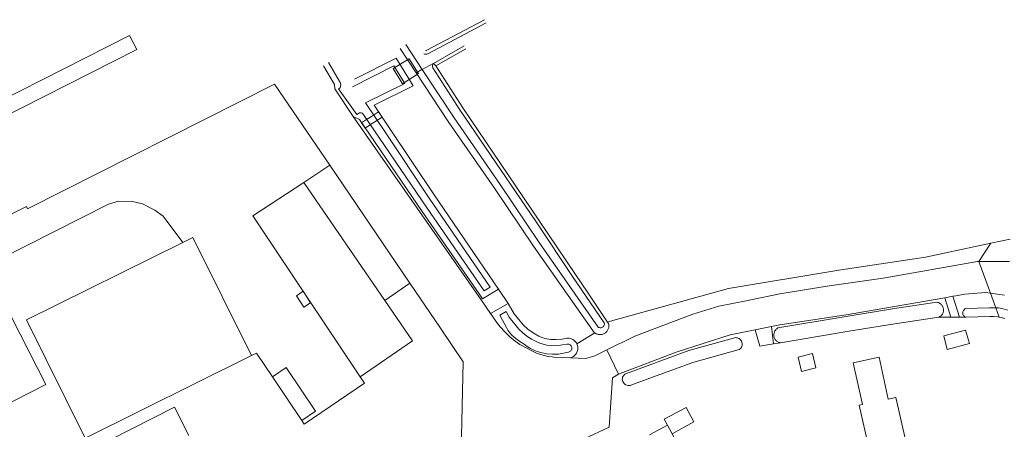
# Model space of a CAD drawing. Extents: x 140829 to 145054, y 448512 to 451778.
# Tile 82 of 152: x 143207 to 143394, y 450252 to 450330. Entities that reach past the tile are written whole.
import ezdxf

# ---------------------------------------------------------------- set-up
doc = ezdxf.new("R2010")
doc.units = 0
doc.header["$MEASUREMENT"] = 0
for name, color, linetype in [('geometrie2dBegroeidTerreindeel', 7, 'Continuous'), ('geometrie2dGebouwinstallatie', 7, 'Continuous'), ('geometrie2dGrondvlak', 7, 'Continuous'), ('geometrie2dOnbegroeidTerreindeel', 7, 'Continuous'), ('geometrie2dOndersteunendWaterdeel', 7, 'Continuous'), ('geometrie2dOndersteunendWegdeel', 7, 'Continuous'), ('geometrie2dOverbruggingsdeel', 7, 'Continuous'), ('geometrie2dOverigeConstructie', 7, 'Continuous'), ('geometrie2dWaterdeel', 7, 'Continuous'), ('geometrie2dWegdeel', 7, 'Continuous')]:
    doc.layers.add(name, color=color, linetype=linetype)

msp = doc.modelspace()

# ---------------------------------------------------------------- linework, layer by layer
at = {"layer": 'geometrie2dBegroeidTerreindeel', "linetype": 'Continuous', "lineweight": 0}
for p, q in [((143295.44, 450329.71), (143284.34, 450323.86)), ((143279.42, 450324.28), (143282.48, 450319.64)), ((143284.34, 450323.86), (143284.28, 450323.83)), ((143286.2, 450320.95), (143291.88, 450324.2)), ((143278.64, 450322.43), (143270.76, 450318.43)), ((143281.89, 450317.17), (143278.64, 450322.43)), ((143291.28, 450313.02), (143286.2, 450320.95)), ((143282.48, 450319.64), (143288.55, 450310.43)), ((143274.51, 450313.52), (143281.89, 450317.17)), ((143277.56, 450308.96), (143274.51, 450313.52)), ((143297.12, 450304.47), (143291.28, 450313.02)), ((143288.55, 450310.43), (143297.28, 450297.8)), ((143285.88, 450296.54), (143277.56, 450308.96)), ((143305.73, 450291.79), (143297.12, 450304.47)), ((143297.28, 450297.8), (143304.71, 450286.82)), ((143298.06, 450278.72), (143285.88, 450296.54)), ((143312.66, 450281.45), (143305.73, 450291.79)), ((143395.07, 450288.16), (143391.39, 450287.38)), ((143304.71, 450286.82), (143316.2, 450270.51)), ((143391.39, 450287.38), (143379.01, 450284.76)), ((143379.01, 450284.76), (143362.58, 450282.29)), ((143314.95, 450278.11), (143312.66, 450281.45)), ((143362.58, 450282.29), (143341.66, 450278.83)), ((143299.92, 450275.98), (143298.06, 450278.72)), ((143341.66, 450278.83), (143319.32, 450272.61)), ((143318.74, 450272.45), (143314.95, 450278.11)), ((143301.01, 450274.03), (143299.92, 450275.98)), ((143302.72, 450271.93), (143301.01, 450274.03)), ((143303.62, 450271.12), (143302.72, 450271.93)), ((143319.32, 450272.61), (143318.74, 450272.45)), ((143304.64, 450270.4), (143303.62, 450271.12)), ((143305.71, 450269.79), (143304.64, 450270.4)), ((143306.45, 450269.49), (143305.71, 450269.79)), ((143307.24, 450269.27), (143306.45, 450269.49)), ((143310.85, 450269.38), (143310.06, 450269.26)), ((143311.09, 450269.41), (143310.85, 450269.38)), ((143311.27, 450269.43), (143311.09, 450269.41)), ((143311.46, 450269.41), (143311.27, 450269.43)), ((143311.64, 450269.38), (143311.46, 450269.41)), ((143311.82, 450269.32), (143311.64, 450269.38)), ((143316.32, 450270.42), (143312.92, 450268.35)), ((143316.2, 450270.51), (143316.32, 450270.42)), ((143308, 450269.15), (143307.24, 450269.27)), ((143309.01, 450269.14), (143308, 450269.15)), ((143310.06, 450269.26), (143309.01, 450269.14)), ((143312, 450269.25), (143311.82, 450269.32)), ((143312.17, 450269.16), (143312, 450269.25)), ((143312.33, 450269.06), (143312.17, 450269.16)), ((143312.47, 450268.94), (143312.33, 450269.06)), ((143312.61, 450268.81), (143312.47, 450268.94)), ((143312.73, 450268.67), (143312.61, 450268.81)), ((143312.83, 450268.51), (143312.73, 450268.67)), ((143312.92, 450268.35), (143312.83, 450268.51))]:
    msp.add_line(p, q, dxfattribs=at)
at = {"layer": 'geometrie2dGebouwinstallatie', "linetype": 'Continuous', "lineweight": 0}
for p, q in [((143259.75, 450277.44), (143261.03, 450278.29)), ((143261.18, 450275.29), (143259.75, 450277.44)), ((143259.75, 450277.44), (143259.75, 450277.44)), ((143261.03, 450278.29), (143262.46, 450276.14)), ((143262.46, 450276.14), (143261.18, 450275.29)), ((143329.48, 450254.06), (143333.64, 450256.32)), ((143333.64, 450256.32), (143335.11, 450253.59)), ((143330.09, 450252.94), (143329.48, 450254.06)), ((143329.48, 450254.06), (143329.48, 450254.06)), ((143330.96, 450251.34), (143330.09, 450252.94)), ((143335.11, 450253.59), (143330.96, 450251.34))]:
    msp.add_line(p, q, dxfattribs=at)
at = {"layer": 'geometrie2dGrondvlak', "linetype": 'Continuous', "lineweight": 0}
for p, q in [((143251.5, 450292.58), (143261.17, 450298.86)), ((143261.17, 450298.86), (143276.49, 450276.54)), ((143271.82, 450262.12), (143251.5, 450292.58)), ((143238.21, 450287.55), (143240.14, 450288.5)), ((143240.14, 450288.5), (143251.26, 450266.14)), ((143208.61, 450272.87), (143238.21, 450287.55)), ((143204.18, 450276.47), (143212.27, 450260.66)), ((143276.49, 450276.54), (143281.74, 450268.89)), ((143219.73, 450250.5), (143208.61, 450272.87)), ((143382.49, 450269.89), (143386.61, 450270.92)), ((143383.14, 450267.28), (143382.49, 450269.89)), ((143386.61, 450270.92), (143387.32, 450268.41)), ((143281.74, 450268.89), (143271.82, 450262.12)), ((143387.32, 450268.41), (143383.14, 450267.28)), ((143251.26, 450266.14), (143219.73, 450250.5)), ((143251.26, 450266.14), (143251.26, 450266.14)), ((143354.84, 450265.85), (143357.56, 450266.52)), ((143355.51, 450263.13), (143354.84, 450265.85)), ((143354.84, 450265.85), (143354.84, 450265.85)), ((143357.56, 450266.52), (143358.23, 450263.8)), ((143365.32, 450264.78), (143370.19, 450265.85)), ((143370.19, 450265.85), (143371.94, 450257.88)), ((143370.19, 450265.85), (143370.19, 450265.85)), ((143383.14, 450267.28), (143383.14, 450267.28)), ((143255.24, 450262.12), (143257.85, 450263.87)), ((143257.85, 450263.87), (143263.4, 450255.58)), ((143358.23, 450263.8), (143355.51, 450263.13)), ((143367.08, 450256.85), (143365.32, 450264.78)), ((143260.79, 450253.83), (143255.24, 450262.12)), ((143271.82, 450262.12), (143271.82, 450262.12)), ((143212.27, 450260.66), (143176.06, 450242.23)), ((143371.94, 450257.88), (143373.4, 450258.19)), ((143373.4, 450258.19), (143375.23, 450250.17)), ((143366.45, 450256.71), (143367.08, 450256.85)), ((143368.29, 450248.67), (143366.45, 450256.71)), ((143263.4, 450255.58), (143260.79, 450253.83)), ((143260.79, 450253.83), (143260.79, 450253.83)), ((143326.67, 450251.09), (143330.09, 450252.94)), ((143330.09, 450252.94), (143336.06, 450241.93)), ((143330.09, 450252.94), (143330.09, 450252.94))]:
    msp.add_line(p, q, dxfattribs=at)
at = {"layer": 'geometrie2dOnbegroeidTerreindeel', "linetype": 'Continuous', "lineweight": 0}
for p, q in [((143255.63, 450317.51), (143208.81, 450293.9)), ((143261.17, 450298.86), (143266.12, 450302.18)), ((143266.12, 450302.18), (143281.29, 450279.82)), ((143276.49, 450276.54), (143261.17, 450298.86)), ((143208.59, 450294.34), (143162.78, 450271.34)), ((143203.46, 450284.35), (143224.15, 450294.76)), ((143208.81, 450293.9), (143208.59, 450294.34)), ((143224.15, 450294.76), (143226.04, 450295.34)), ((143226.04, 450295.34), (143228.67, 450295.27)), ((143228.67, 450295.27), (143230.56, 450294.86)), ((143230.56, 450294.86), (143232.94, 450293.64)), ((143232.94, 450293.64), (143234.51, 450292.49)), ((143234.51, 450292.49), (143235.25, 450291.51)), ((143235.25, 450291.51), (143238.21, 450287.55)), ((143238.21, 450287.55), (143208.61, 450272.87)), ((143281.29, 450279.82), (143276.49, 450276.54)), ((143276.49, 450276.54), (143281.29, 450279.82)), ((143281.29, 450279.82), (143287.07, 450271.31)), ((143212.27, 450260.66), (143204.18, 450276.47)), ((143276.49, 450276.54), (143276.49, 450276.54)), ((143281.74, 450268.89), (143276.49, 450276.54)), ((143373.22, 450272.16), (143381.55, 450273.41)), ((143381.55, 450273.41), (143383.8, 450273.39)), ((143383.8, 450273.39), (143385.43, 450273.39)), ((143385.43, 450273.39), (143386.67, 450273.38)), ((143386.67, 450273.38), (143391.17, 450273.51)), ((143391.17, 450273.51), (143391.92, 450273.53)), ((143391.92, 450273.53), (143392.64, 450273.49)), ((143392.64, 450273.49), (143392.98, 450273.42)), ((143392.98, 450273.42), (143393.35, 450273.36)), ((143393.35, 450273.36), (143394.03, 450273.17)), ((143208.61, 450272.87), (143219.73, 450250.5)), ((143287.07, 450271.31), (143291.4, 450264.93)), ((143364.46, 450270.73), (143373.22, 450272.16)), ((143331.72, 450266.8), (143342.01, 450270.02)), ((143343.04, 450269.52), (143334.16, 450267.07)), ((143342.01, 450270.02), (143346.74, 450270.97)), ((143343.2, 450269.51), (143343.04, 450269.52)), ((143343.36, 450269.48), (143343.2, 450269.51)), ((143343.51, 450269.42), (143343.36, 450269.48)), ((143343.66, 450269.34), (143343.51, 450269.42)), ((143343.83, 450269.22), (143343.66, 450269.34)), ((143346.74, 450270.97), (143347.59, 450267.9)), ((143351.49, 450268.54), (143364.46, 450270.73)), ((143386.61, 450270.92), (143382.49, 450269.89)), ((143382.49, 450269.89), (143383.14, 450267.28)), ((143387.32, 450268.41), (143386.61, 450270.92)), ((143386.61, 450270.92), (143386.61, 450270.92)), ((143271.82, 450262.12), (143281.74, 450268.89)), ((143343.98, 450269.06), (143343.83, 450269.22)), ((143343.85, 450267.39), (143344, 450267.54)), ((143344.1, 450268.88), (143343.98, 450269.06)), ((143344, 450267.54), (143344.12, 450267.73)), ((143344.17, 450268.73), (143344.1, 450268.88)), ((143344.12, 450267.73), (143344.18, 450267.87)), ((143344.21, 450268.57), (143344.17, 450268.73)), ((143344.18, 450267.87), (143344.23, 450268.03)), ((143344.24, 450268.41), (143344.21, 450268.57)), ((143344.23, 450268.03), (143344.25, 450268.25)), ((143344.25, 450268.25), (143344.24, 450268.41)), ((143347.59, 450267.9), (143350.22, 450268.33)), ((143350.22, 450268.33), (143351.49, 450268.54)), ((143383.14, 450267.28), (143387.32, 450268.41)), ((143219.73, 450250.5), (143251.26, 450266.14)), ((143251.26, 450266.14), (143252.19, 450266.6)), ((143252.19, 450266.6), (143255.24, 450262.12)), ((143320.83, 450262.58), (143331.72, 450266.8)), ((143334.16, 450267.07), (143325.94, 450264.06)), ((143334.9, 450264.79), (143343.68, 450267.25)), ((143343.68, 450267.25), (143343.85, 450267.39)), ((143357.56, 450266.52), (143354.84, 450265.85)), ((143354.84, 450265.85), (143355.51, 450263.13)), ((143358.23, 450263.8), (143357.56, 450266.52)), ((143370.19, 450265.85), (143365.32, 450264.78)), ((143371.94, 450257.88), (143370.19, 450265.85)), ((143291.4, 450264.93), (143290.95, 450246.18)), ((143325.94, 450264.06), (143322.3, 450262.76)), ((143326.75, 450261.82), (143334.9, 450264.79)), ((143355.51, 450263.13), (143358.23, 450263.8)), ((143358.23, 450263.8), (143358.23, 450263.8)), ((143365.32, 450264.78), (143367.08, 450256.85)), ((143255.24, 450262.12), (143260.79, 450253.83)), ((143272.64, 450260.9), (143271.82, 450262.12)), ((143319.06, 450252.57), (143319.69, 450261.94)), ((143319.69, 450261.94), (143320.83, 450262.58)), ((143321.6, 450262.01), (143321.55, 450261.81)), ((143321.68, 450262.21), (143321.6, 450262.01)), ((143321.8, 450262.38), (143321.68, 450262.21)), ((143321.9, 450262.5), (143321.8, 450262.38)), ((143322.02, 450262.6), (143321.9, 450262.5)), ((143322.15, 450262.69), (143322.02, 450262.6)), ((143322.3, 450262.76), (143322.15, 450262.69)), ((143322.3, 450262.76), (143322.3, 450262.76)), ((143176.06, 450242.23), (143212.27, 450260.66)), ((143261.24, 450253.16), (143272.64, 450260.9)), ((143321.55, 450261.81), (143321.53, 450261.6)), ((143321.53, 450261.6), (143321.57, 450261.39)), ((143321.57, 450261.39), (143321.63, 450261.19)), ((143321.63, 450261.19), (143321.73, 450261.01)), ((143321.73, 450261.01), (143321.82, 450260.87)), ((143321.82, 450260.87), (143321.93, 450260.77)), ((143321.93, 450260.77), (143322.05, 450260.67)), ((143322.05, 450260.67), (143322.19, 450260.59)), ((143322.19, 450260.59), (143322.38, 450260.51)), ((143322.38, 450260.51), (143322.58, 450260.47)), ((143322.58, 450260.47), (143322.79, 450260.46)), ((143322.79, 450260.46), (143323, 450260.49)), ((143323, 450260.49), (143323.15, 450260.53)), ((143323.15, 450260.53), (143326.75, 450261.82)), ((143373.4, 450258.19), (143371.94, 450257.88)), ((143375.23, 450250.17), (143373.4, 450258.19)), ((143373.4, 450258.19), (143373.4, 450258.19)), ((143367.08, 450256.85), (143366.45, 450256.71)), ((143366.45, 450256.71), (143368.29, 450248.67)), ((143260.79, 450253.83), (143261.24, 450253.16)), ((143296.9, 450242.32), (143319.06, 450252.57)), ((143330.09, 450252.94), (143326.67, 450251.09)), ((143336.06, 450241.93), (143330.09, 450252.94))]:
    msp.add_line(p, q, dxfattribs=at)
at = {"layer": 'geometrie2dOndersteunendWaterdeel', "linetype": 'Continuous', "lineweight": 0}
for p, q in [((143284.34, 450323.86), (143295.44, 450329.71)), ((143295.74, 450329.12), (143284.68, 450323.28)), ((143282.48, 450319.64), (143279.42, 450324.28)), ((143280.52, 450325.01), (143283.6, 450320.31)), ((143284.28, 450323.83), (143284.34, 450323.86)), ((143285.73, 450321.45), (143291.56, 450324.78)), ((143291.88, 450324.2), (143286.2, 450320.95)), ((143265.84, 450321.6), (143268.08, 450317.82)), ((143270.76, 450318.43), (143278.64, 450322.43)), ((143278.64, 450322.43), (143281.89, 450317.17)), ((143284.04, 450323.19), (143283.89, 450323.26)), ((143284.19, 450323.17), (143284.04, 450323.19)), ((143284.34, 450323.17), (143284.19, 450323.17)), ((143284.49, 450323.2), (143284.34, 450323.17)), ((143284.68, 450323.28), (143284.49, 450323.2)), ((143267.01, 450317.43), (143264.89, 450321)), ((143278.23, 450320.96), (143270.38, 450316.98)), ((143280.29, 450317.64), (143278.23, 450320.96)), ((143282.48, 450319.64), (143283.56, 450320.29)), ((143283.56, 450320.29), (143282.48, 450319.64)), ((143283.56, 450320.29), (143283.6, 450320.31)), ((143283.6, 450320.31), (143283.56, 450320.29)), ((143283.6, 450320.31), (143289.64, 450311.16)), ((143285.53, 450320.95), (143285.54, 450321.11)), ((143285.56, 450320.8), (143285.53, 450320.95)), ((143285.54, 450321.11), (143285.6, 450321.28)), ((143285.62, 450320.63), (143285.56, 450320.8)), ((143285.6, 450321.28), (143285.7, 450321.43)), ((143290.72, 450312.66), (143285.62, 450320.63)), ((143285.7, 450321.43), (143285.73, 450321.45)), ((143285.73, 450321.45), (143286.2, 450320.95)), ((143286.2, 450320.95), (143285.73, 450321.45)), ((143286.2, 450320.95), (143291.28, 450313.02)), ((143288.55, 450310.43), (143282.48, 450319.64)), ((143267.03, 450316.65), (143267.01, 450317.43)), ((143270.49, 450311.38), (143267.03, 450316.65)), ((143268.03, 450316.84), (143267.76, 450316.6)), ((143267.76, 450316.6), (143271.19, 450311.79)), ((143268.08, 450316.96), (143268.03, 450316.84)), ((143268.08, 450317.82), (143268.11, 450317.7)), ((143268.11, 450317.08), (143268.08, 450316.96)), ((143268.11, 450317.7), (143268.13, 450317.58)), ((143268.13, 450317.2), (143268.11, 450317.08)), ((143268.13, 450317.58), (143268.15, 450317.39)), ((143268.15, 450317.39), (143268.13, 450317.2)), ((143272.87, 450313.96), (143280.29, 450317.64)), ((143281.89, 450317.17), (143274.51, 450313.52)), ((143276.62, 450308.34), (143272.87, 450313.96)), ((143274.51, 450313.52), (143277.56, 450308.96)), ((143296.57, 450304.1), (143290.72, 450312.66)), ((143291.28, 450313.02), (143297.12, 450304.47)), ((143271.7, 450310.8), (143270.49, 450311.38)), ((143271.19, 450311.79), (143271.71, 450312.09)), ((143283.61, 450293.39), (143271.7, 450310.8)), ((143271.71, 450312.09), (143271.86, 450312.11)), ((143271.86, 450312.11), (143272.03, 450312.09)), ((143272.03, 450312.09), (143272.2, 450312.01)), ((143272.2, 450312.01), (143272.32, 450311.91)), ((143272.32, 450311.91), (143272.39, 450311.81)), ((143272.39, 450311.81), (143284.54, 450294.03)), ((143297.28, 450297.8), (143288.55, 450310.43)), ((143289.64, 450311.16), (143298.37, 450298.54)), ((143277.56, 450308.96), (143285.88, 450296.54)), ((143284.95, 450295.92), (143276.62, 450308.34)), ((143305.19, 450291.42), (143296.57, 450304.1)), ((143297.12, 450304.47), (143305.73, 450291.79)), ((143304.71, 450286.82), (143297.28, 450297.8)), ((143298.37, 450298.54), (143305.79, 450287.55)), ((143296.48, 450279.05), (143284.95, 450295.92)), ((143285.88, 450296.54), (143298.06, 450278.72)), ((143284.54, 450294.03), (143295.35, 450278.39)), ((143294.39, 450277.79), (143283.61, 450293.39)), ((143305.73, 450291.79), (143312.66, 450281.45)), ((143312.11, 450281.08), (143305.19, 450291.42)), ((143316.2, 450270.51), (143304.71, 450286.82)), ((143305.79, 450287.55), (143316.94, 450271.52)), ((143318.12, 450272.3), (143312.11, 450281.08)), ((143312.66, 450281.45), (143314.95, 450278.11)), ((143298.06, 450278.72), (143295.03, 450276.84)), ((143295.35, 450278.39), (143296.48, 450279.05)), ((143295.03, 450276.84), (143294.39, 450277.79)), ((143314.95, 450278.11), (143318.74, 450272.45)), ((143296.57, 450274.08), (143299.92, 450275.98)), ((143299.92, 450275.98), (143301.01, 450274.03)), ((143297.89, 450272.18), (143296.57, 450274.08)), ((143299.49, 450274.44), (143298.33, 450273.78)), ((143298.33, 450273.78), (143299.56, 450271.42)), ((143300.07, 450273.39), (143299.49, 450274.44)), ((143301.9, 450271.15), (143300.07, 450273.39)), ((143301.01, 450274.03), (143302.72, 450271.93)), ((143298.4, 450271.56), (143297.89, 450272.18)), ((143299.27, 450270.59), (143298.4, 450271.56)), ((143299.56, 450271.42), (143299.86, 450270.92)), ((143302.72, 450271.93), (143303.62, 450271.12)), ((143316.94, 450271.52), (143317.05, 450271.46)), ((143317.05, 450271.46), (143317.18, 450271.41)), ((143317.18, 450271.41), (143317.32, 450271.4)), ((143317.32, 450271.4), (143317.51, 450271.4)), ((143317.51, 450271.4), (143317.65, 450271.44)), ((143317.65, 450271.44), (143317.82, 450271.53)), ((143317.82, 450271.53), (143317.92, 450271.63)), ((143317.92, 450271.63), (143318.04, 450271.78)), ((143318.04, 450271.78), (143318.1, 450271.91)), ((143318.1, 450271.91), (143318.13, 450272.11)), ((143318.13, 450272.11), (143318.12, 450272.3)), ((143318.74, 450272.45), (143318.92, 450272.19)), ((143318.92, 450271.32), (143318.87, 450271.18)), ((143318.92, 450272.19), (143318.95, 450272.05)), ((143318.95, 450271.46), (143318.92, 450271.32)), ((143318.95, 450272.05), (143318.97, 450271.9)), ((143318.97, 450271.61), (143318.95, 450271.46)), ((143318.97, 450271.9), (143318.98, 450271.75)), ((143318.98, 450271.75), (143318.97, 450271.61)), ((143300.21, 450269.69), (143299.27, 450270.59)), ((143299.86, 450270.92), (143300.21, 450270.45)), ((143300.21, 450270.45), (143300.59, 450270)), ((143301.21, 450268.85), (143300.21, 450269.69)), ((143300.59, 450270), (143301.34, 450269.38)), ((143301.34, 450269.38), (143302.12, 450268.8)), ((143302.65, 450270.45), (143301.9, 450271.15)), ((143303.46, 450269.82), (143302.65, 450270.45)), ((143304.33, 450269.26), (143303.46, 450269.82)), ((143303.62, 450271.12), (143304.64, 450270.4)), ((143304.64, 450270.4), (143305.71, 450269.79)), ((143305.71, 450269.79), (143306.45, 450269.49)), ((143306.45, 450269.49), (143307.24, 450269.27)), ((143310.06, 450269.26), (143310.85, 450269.38)), ((143310.85, 450269.38), (143311.09, 450269.41)), ((143311.09, 450269.41), (143311.27, 450269.43)), ((143311.27, 450269.43), (143311.46, 450269.41)), ((143311.27, 450269.43), (143311.27, 450269.43)), ((143311.46, 450269.41), (143311.64, 450269.38)), ((143311.64, 450269.38), (143311.82, 450269.32)), ((143316.32, 450270.42), (143316.2, 450270.51)), ((143316.44, 450270.34), (143316.32, 450270.42)), ((143316.32, 450270.42), (143316.32, 450270.42)), ((143316.57, 450270.27), (143316.44, 450270.34)), ((143316.7, 450270.21), (143316.57, 450270.27)), ((143316.84, 450270.16), (143316.7, 450270.21)), ((143316.98, 450270.12), (143316.84, 450270.16)), ((143317.13, 450270.1), (143316.98, 450270.12)), ((143317.27, 450270.09), (143317.13, 450270.1)), ((143317.42, 450270.09), (143317.27, 450270.09)), ((143317.57, 450270.11), (143317.42, 450270.09)), ((143317.71, 450270.14), (143317.57, 450270.11)), ((143317.85, 450270.18), (143317.71, 450270.14)), ((143317.99, 450270.23), (143317.85, 450270.18)), ((143318.12, 450270.3), (143317.99, 450270.23)), ((143318.24, 450270.38), (143318.12, 450270.3)), ((143318.36, 450270.46), (143318.24, 450270.38)), ((143318.47, 450270.56), (143318.36, 450270.46)), ((143318.57, 450270.67), (143318.47, 450270.56)), ((143318.66, 450270.79), (143318.57, 450270.67)), ((143318.74, 450270.92), (143318.66, 450270.79)), ((143318.81, 450271.05), (143318.74, 450270.92)), ((143318.87, 450271.18), (143318.81, 450271.05)), ((143302.12, 450268.19), (143301.21, 450268.85)), ((143302.12, 450268.8), (143302.93, 450268.26)), ((143302.12, 450268.8), (143302.12, 450268.8)), ((143304.66, 450266.87), (143302.12, 450268.19)), ((143302.93, 450268.26), (143303.5, 450267.85)), ((143303.5, 450267.85), (143304.11, 450267.49)), ((143304.11, 450267.49), (143304.74, 450267.18)), ((143305.23, 450268.77), (143304.33, 450269.26)), ((143305.87, 450268.49), (143305.23, 450268.77)), ((143306.53, 450268.28), (143305.87, 450268.49)), ((143307.21, 450268.11), (143306.53, 450268.28)), ((143307.9, 450268.02), (143307.21, 450268.11)), ((143307.24, 450269.27), (143308, 450269.15)), ((143308.68, 450268), (143307.9, 450268.02)), ((143308, 450269.15), (143309.01, 450269.14)), ((143309.45, 450268.04), (143308.68, 450268)), ((143309.01, 450269.14), (143310.06, 450269.26)), ((143310.22, 450268.14), (143309.45, 450268.04)), ((143311.05, 450268.27), (143310.22, 450268.14)), ((143311.18, 450268.3), (143311.05, 450268.27)), ((143311.37, 450268.28), (143311.18, 450268.3)), ((143311.51, 450268.24), (143311.37, 450268.28)), ((143311.63, 450268.17), (143311.51, 450268.24)), ((143311.74, 450268.09), (143311.63, 450268.17)), ((143311.82, 450267.99), (143311.74, 450268.09)), ((143311.82, 450269.32), (143312, 450269.25)), ((143311.9, 450267.87), (143311.82, 450267.99)), ((143311.94, 450267.74), (143311.9, 450267.87)), ((143311.97, 450267.54), (143311.94, 450267.74)), ((143311.95, 450267.35), (143311.97, 450267.54)), ((143312, 450269.25), (143312.17, 450269.16)), ((143312.17, 450269.16), (143312.33, 450269.06)), ((143312.33, 450269.06), (143312.47, 450268.94)), ((143312.47, 450268.94), (143312.61, 450268.81)), ((143312.61, 450268.81), (143312.73, 450268.67)), ((143312.73, 450268.67), (143312.83, 450268.51)), ((143312.83, 450268.51), (143312.92, 450268.35)), ((143312.92, 450268.35), (143312.99, 450268.17)), ((143312.99, 450268.17), (143313.05, 450267.99)), ((143313.05, 450267.99), (143313.08, 450267.81)), ((143313.08, 450267.81), (143313.1, 450267.62)), ((143313.1, 450267.62), (143313.1, 450267.44)), ((143305.28, 450266.6), (143304.66, 450266.87)), ((143304.74, 450267.18), (143305.4, 450266.92)), ((143306.01, 450266.34), (143305.28, 450266.6)), ((143305.4, 450266.92), (143306.08, 450266.71)), ((143306.75, 450266.13), (143306.01, 450266.34)), ((143306.08, 450266.71), (143307.17, 450266.48)), ((143307.5, 450265.97), (143306.75, 450266.13)), ((143307.17, 450266.48), (143308.29, 450266.37)), ((143308.27, 450265.86), (143307.5, 450265.97)), ((143308.58, 450265.84), (143308.27, 450265.86)), ((143308.29, 450266.37), (143309.41, 450266.36)), ((143311.73, 450265.71), (143308.58, 450265.84)), ((143309.41, 450266.36), (143311.35, 450266.79)), ((143311.35, 450266.79), (143311.47, 450266.82)), ((143311.47, 450266.82), (143311.59, 450266.88)), ((143311.59, 450266.88), (143311.71, 450266.96)), ((143311.71, 450266.96), (143311.8, 450267.06)), ((143312, 450265.82), (143311.73, 450265.71)), ((143311.8, 450267.06), (143311.88, 450267.18)), ((143311.88, 450267.18), (143311.95, 450267.35)), ((143312.16, 450265.9), (143312, 450265.82)), ((143312.32, 450266), (143312.16, 450265.9)), ((143312.47, 450266.12), (143312.32, 450266)), ((143312.6, 450266.25), (143312.47, 450266.12)), ((143312.72, 450266.4), (143312.6, 450266.25)), ((143312.83, 450266.55), (143312.72, 450266.4)), ((143312.91, 450266.72), (143312.83, 450266.55)), ((143312.99, 450266.89), (143312.91, 450266.72)), ((143313.04, 450267.07), (143312.99, 450266.89)), ((143313.08, 450267.25), (143313.04, 450267.07)), ((143313.1, 450267.44), (143313.08, 450267.25))]:
    msp.add_line(p, q, dxfattribs=at)
at = {"layer": 'geometrie2dOndersteunendWegdeel', "linetype": 'Continuous', "lineweight": 0}
for p, q in [((143264.89, 450321), (143267.01, 450317.43)), ((143267.01, 450317.43), (143267.03, 450316.65)), ((143267.03, 450316.65), (143267.03, 450316.65)), ((143294.75, 450276.67), (143270.49, 450311.38)), ((143270.49, 450311.38), (143271.7, 450310.8)), ((143271.7, 450310.8), (143283.61, 450293.39)), ((143283.61, 450293.39), (143294.39, 450277.79)), ((143391.39, 450287.38), (143395.07, 450288.16)), ((143379.01, 450284.76), (143391.39, 450287.38)), ((143391.39, 450287.38), (143389.11, 450283.94)), ((143389.11, 450283.94), (143391.39, 450287.38)), ((143362.58, 450282.29), (143379.01, 450284.76)), ((143388.87, 450283.94), (143370.95, 450280.81)), ((143389.11, 450283.94), (143388.87, 450283.94)), ((143394.9, 450283.91), (143389.11, 450283.94)), ((143341.66, 450278.83), (143362.58, 450282.29)), ((143370.95, 450280.81), (143360.35, 450279.26)), ((143295.03, 450276.84), (143298.06, 450278.72)), ((143298.06, 450278.72), (143299.92, 450275.98)), ((143319.32, 450272.61), (143341.66, 450278.83)), ((143360.35, 450279.26), (143351.4, 450277.8)), ((143294.39, 450277.79), (143295.03, 450276.84)), ((143351.4, 450277.8), (143344.99, 450276.51)), ((143363.94, 450273.84), (143382.66, 450277.08)), ((143382.66, 450277.08), (143383.8, 450273.39)), ((143384.2, 450277.36), (143384.74, 450277.46)), ((143385.43, 450273.39), (143384.2, 450277.36)), ((143384.2, 450277.36), (143384.2, 450277.36)), ((143384.74, 450277.46), (143386.46, 450277.77)), ((143386.46, 450277.77), (143390.35, 450278.08)), ((143390.35, 450278.08), (143391.32, 450277.93)), ((143391.32, 450277.93), (143392.34, 450275.17)), ((143392.34, 450275.17), (143391.32, 450277.93)), ((143391.32, 450277.93), (143393.98, 450277.55)), ((143296.57, 450274.08), (143294.75, 450276.67)), ((143299.92, 450275.98), (143296.57, 450274.08)), ((143339.81, 450275.51), (143334.89, 450273.98)), ((143344.99, 450276.51), (143339.81, 450275.51)), ((143372.78, 450274.98), (143363.99, 450273.55)), ((143381.13, 450276.22), (143372.78, 450274.98)), ((143381.25, 450276.2), (143381.13, 450276.22)), ((143381.38, 450276.16), (143381.25, 450276.2)), ((143381.5, 450276.13), (143381.38, 450276.16)), ((143381.61, 450276.08), (143381.5, 450276.13)), ((143381.73, 450276.01), (143381.61, 450276.08)), ((143381.83, 450275.94), (143381.73, 450276.01)), ((143381.93, 450275.86), (143381.83, 450275.94)), ((143382.02, 450275.77), (143381.93, 450275.86)), ((143382.1, 450275.67), (143382.02, 450275.77)), ((143382.18, 450275.57), (143382.1, 450275.67)), ((143382.24, 450275.46), (143382.18, 450275.57)), ((143382.3, 450275.34), (143382.24, 450275.46)), ((143382.34, 450275.22), (143382.3, 450275.34)), ((143382.38, 450275.1), (143382.34, 450275.22)), ((143382.4, 450274.98), (143382.38, 450275.1)), ((143382.42, 450274.85), (143382.4, 450274.98)), ((143386.47, 450274.95), (143386.31, 450274.81)), ((143386.61, 450275.02), (143386.47, 450274.95)), ((143391.11, 450275.17), (143386.61, 450275.02)), ((143391.95, 450275.19), (143391.11, 450275.17)), ((143392.34, 450275.17), (143391.95, 450275.19)), ((143392.83, 450275.14), (143392.34, 450275.17)), ((143393.71, 450274.99), (143392.83, 450275.14)), ((143394.58, 450274.74), (143393.71, 450274.99)), ((143296.57, 450274.08), (143296.57, 450274.08)), ((143334.89, 450273.98), (143323.88, 450269.78)), ((143363.99, 450273.55), (143351.03, 450271.35)), ((143351.38, 450271.92), (143363.94, 450273.84)), ((143381.55, 450273.41), (143381.72, 450273.5)), ((143383.8, 450273.39), (143381.55, 450273.41)), ((143381.72, 450273.5), (143381.88, 450273.61)), ((143381.88, 450273.61), (143381.97, 450273.69)), ((143381.97, 450273.69), (143382.06, 450273.79)), ((143382.06, 450273.79), (143382.14, 450273.89)), ((143382.14, 450273.89), (143382.21, 450273.99)), ((143382.21, 450273.99), (143382.27, 450274.1)), ((143382.27, 450274.1), (143382.33, 450274.22)), ((143382.33, 450274.22), (143382.37, 450274.34)), ((143382.37, 450274.34), (143382.4, 450274.47)), ((143382.4, 450274.47), (143382.42, 450274.59)), ((143382.42, 450274.72), (143382.42, 450274.85)), ((143382.42, 450274.59), (143382.42, 450274.72)), ((143386.67, 450273.38), (143385.43, 450273.39)), ((143386.09, 450274.41), (143386.07, 450274.26)), ((143386.07, 450274.26), (143386.08, 450274.11)), ((143386.08, 450274.11), (143386.1, 450273.96)), ((143386.13, 450274.55), (143386.09, 450274.41)), ((143386.1, 450273.96), (143386.17, 450273.8)), ((143386.2, 450274.68), (143386.13, 450274.55)), ((143386.17, 450273.8), (143386.26, 450273.69)), ((143386.31, 450274.81), (143386.2, 450274.68)), ((143386.26, 450273.69), (143386.33, 450273.59)), ((143386.33, 450273.59), (143386.48, 450273.48)), ((143386.48, 450273.48), (143386.67, 450273.38)), ((143318.74, 450272.45), (143319.32, 450272.61)), ((143318.92, 450272.19), (143318.74, 450272.45)), ((143318.74, 450272.45), (143318.74, 450272.45)), ((143318.87, 450271.18), (143318.92, 450271.32)), ((143318.95, 450272.05), (143318.92, 450272.19)), ((143318.92, 450271.32), (143318.95, 450271.46)), ((143318.97, 450271.9), (143318.95, 450272.05)), ((143318.95, 450271.46), (143318.97, 450271.61)), ((143318.98, 450271.75), (143318.97, 450271.9)), ((143318.97, 450271.61), (143318.98, 450271.75)), ((143349.81, 450271.6), (143351.38, 450271.92)), ((143350.22, 450268.33), (143349.81, 450271.6)), ((143350.91, 450271.28), (143350.81, 450271.2)), ((143351.03, 450271.35), (143350.91, 450271.28)), ((143312.92, 450268.35), (143316.32, 450270.42)), ((143316.32, 450270.42), (143316.44, 450270.34)), ((143316.44, 450270.34), (143316.57, 450270.27)), ((143316.57, 450270.27), (143316.7, 450270.21)), ((143316.7, 450270.21), (143316.84, 450270.16)), ((143316.84, 450270.16), (143316.98, 450270.12)), ((143316.98, 450270.12), (143317.13, 450270.1)), ((143317.13, 450270.1), (143317.27, 450270.09)), ((143317.27, 450270.09), (143317.42, 450270.09)), ((143317.42, 450270.09), (143317.57, 450270.11)), ((143317.57, 450270.11), (143317.71, 450270.14)), ((143317.71, 450270.14), (143317.85, 450270.18)), ((143317.85, 450270.18), (143317.99, 450270.23)), ((143317.99, 450270.23), (143318.12, 450270.3)), ((143318.12, 450270.3), (143318.24, 450270.38)), ((143318.24, 450270.38), (143318.36, 450270.46)), ((143318.36, 450270.46), (143318.47, 450270.56)), ((143318.47, 450270.56), (143318.57, 450270.67)), ((143318.57, 450270.67), (143318.66, 450270.79)), ((143318.66, 450270.79), (143318.74, 450270.92)), ((143318.74, 450270.92), (143318.81, 450271.05)), ((143318.81, 450271.05), (143318.87, 450271.18)), ((143323.88, 450269.78), (143321.36, 450268.56)), ((143350.27, 450270.17), (143350.26, 450270.04)), ((143350.26, 450270.04), (143350.27, 450269.91)), ((143350.29, 450270.3), (143350.27, 450270.17)), ((143350.27, 450269.91), (143350.28, 450269.78)), ((143350.28, 450269.78), (143350.31, 450269.65)), ((143350.32, 450270.43), (143350.29, 450270.3)), ((143350.31, 450269.65), (143350.35, 450269.52)), ((143350.36, 450270.56), (143350.32, 450270.43)), ((143350.35, 450269.52), (143350.4, 450269.4)), ((143350.41, 450270.68), (143350.36, 450270.56)), ((143350.4, 450269.4), (143350.46, 450269.28)), ((143350.47, 450270.8), (143350.41, 450270.68)), ((143350.54, 450270.91), (143350.47, 450270.8)), ((143350.62, 450271.01), (143350.54, 450270.91)), ((143350.71, 450271.11), (143350.62, 450271.01)), ((143350.81, 450271.2), (143350.71, 450271.11)), ((143312.99, 450268.17), (143312.92, 450268.35)), ((143313.05, 450267.99), (143312.99, 450268.17)), ((143313.08, 450267.81), (143313.05, 450267.99)), ((143313.1, 450267.62), (143313.08, 450267.81)), ((143313.1, 450267.44), (143313.1, 450267.62)), ((143320.74, 450268.26), (143318.59, 450267.22)), ((143321.36, 450268.56), (143320.74, 450268.26)), ((143351.49, 450268.54), (143350.22, 450268.33)), ((143350.46, 450269.28), (143350.53, 450269.17)), ((143350.53, 450269.17), (143350.61, 450269.06)), ((143350.61, 450269.06), (143350.69, 450268.96)), ((143350.69, 450268.96), (143350.79, 450268.87)), ((143350.79, 450268.87), (143350.89, 450268.79)), ((143350.89, 450268.79), (143351, 450268.72)), ((143351, 450268.72), (143351.12, 450268.66)), ((143351.12, 450268.66), (143351.24, 450268.61)), ((143351.24, 450268.61), (143351.37, 450268.57)), ((143351.37, 450268.57), (143351.49, 450268.54)), ((143351.49, 450268.54), (143351.49, 450268.54)), ((143311.73, 450265.71), (143312, 450265.82)), ((143314.61, 450265.59), (143311.73, 450265.71)), ((143312, 450265.82), (143312.16, 450265.9)), ((143312.16, 450265.9), (143312.32, 450266)), ((143312.32, 450266), (143312.47, 450266.12)), ((143312.47, 450266.12), (143312.6, 450266.25)), ((143312.6, 450266.25), (143312.72, 450266.4)), ((143312.72, 450266.4), (143312.83, 450266.55)), ((143312.83, 450266.55), (143312.91, 450266.72)), ((143312.91, 450266.72), (143312.99, 450266.89)), ((143312.99, 450266.89), (143313.04, 450267.07)), ((143313.04, 450267.07), (143313.08, 450267.25)), ((143313.08, 450267.25), (143313.1, 450267.44)), ((143316.31, 450266.05), (143314.61, 450265.59)), ((143318.59, 450267.22), (143316.31, 450266.05))]:
    msp.add_line(p, q, dxfattribs=at)
at = {"layer": 'geometrie2dOverbruggingsdeel', "linetype": 'Continuous', "lineweight": 0}
for p, q in [((143278.12, 450320.45), (143281.13, 450322.31)), ((143281.13, 450322.31), (143281.32, 450322.01)), ((143281.32, 450322.01), (143282.55, 450320.08)), ((143278.17, 450320.37), (143278.12, 450320.45)), ((143279.52, 450318.2), (143278.17, 450320.37)), ((143278.17, 450320.37), (143278.17, 450320.37)), ((143282.55, 450320.08), (143282.91, 450319.52)), ((143279.9, 450317.6), (143279.52, 450318.2)), ((143282.91, 450319.52), (143279.9, 450317.6)), ((143273.97, 450311.39), (143275.34, 450312.28)), ((143275.34, 450312.28), (143276.02, 450311.26)), ((143272.12, 450310.2), (143273.06, 450310.8)), ((143273.06, 450310.8), (143273.97, 450311.39)), ((143276.02, 450311.26), (143274.63, 450310.37)), ((143272.81, 450309.19), (143272.12, 450310.2)), ((143273.64, 450309.73), (143272.81, 450309.19)), ((143272.81, 450309.19), (143272.81, 450309.19)), ((143274.63, 450310.37), (143273.64, 450309.73))]:
    msp.add_line(p, q, dxfattribs=at)
at = {"layer": 'geometrie2dOverigeConstructie', "linetype": 'Continuous', "lineweight": 0}
for p, q in [((143199.49, 450312.23), (143228.15, 450326.71)), ((143228.15, 450326.71), (143229.5, 450324.04)), ((143229.5, 450324.04), (143200.84, 450309.55)), ((143193.35, 450234.5), (143236.65, 450256.35)), ((143236.65, 450256.35), (143239.35, 450250.99))]:
    msp.add_line(p, q, dxfattribs=at)
at = {"layer": 'geometrie2dWaterdeel', "linetype": 'Continuous', "lineweight": 0}
for p, q in [((143284.68, 450323.28), (143295.74, 450329.12)), ((143283.6, 450320.31), (143280.52, 450325.01)), ((143291.56, 450324.78), (143285.73, 450321.45)), ((143268.08, 450317.82), (143265.84, 450321.6)), ((143283.89, 450323.26), (143284.04, 450323.19)), ((143284.04, 450323.19), (143284.19, 450323.17)), ((143284.19, 450323.17), (143284.34, 450323.17)), ((143284.34, 450323.17), (143284.49, 450323.2)), ((143284.49, 450323.2), (143284.68, 450323.28)), ((143270.38, 450316.98), (143278.23, 450320.96)), ((143278.23, 450320.96), (143280.29, 450317.64)), ((143283.6, 450320.31), (143285.7, 450321.43)), ((143285.7, 450321.43), (143283.6, 450320.31)), ((143289.64, 450311.16), (143283.6, 450320.31)), ((143285.54, 450321.11), (143285.53, 450320.95)), ((143285.53, 450320.95), (143285.56, 450320.8)), ((143285.6, 450321.28), (143285.54, 450321.11)), ((143285.56, 450320.8), (143285.62, 450320.63)), ((143285.7, 450321.43), (143285.6, 450321.28)), ((143285.62, 450320.63), (143290.72, 450312.66)), ((143285.73, 450321.45), (143285.7, 450321.43)), ((143285.7, 450321.43), (143285.7, 450321.43)), ((143267.76, 450316.6), (143268.03, 450316.84)), ((143271.19, 450311.79), (143267.76, 450316.6)), ((143268.03, 450316.84), (143268.08, 450316.96)), ((143268.11, 450317.7), (143268.08, 450317.82)), ((143268.08, 450316.96), (143268.11, 450317.08)), ((143268.13, 450317.58), (143268.11, 450317.7)), ((143268.11, 450317.08), (143268.13, 450317.2)), ((143268.15, 450317.39), (143268.13, 450317.58)), ((143268.13, 450317.2), (143268.15, 450317.39)), ((143280.29, 450317.64), (143272.87, 450313.96)), ((143272.87, 450313.96), (143276.62, 450308.34)), ((143290.72, 450312.66), (143296.57, 450304.1)), ((143271.71, 450312.09), (143271.19, 450311.79)), ((143271.86, 450312.11), (143271.71, 450312.09)), ((143272.03, 450312.09), (143271.86, 450312.11)), ((143272.2, 450312.01), (143272.03, 450312.09)), ((143272.32, 450311.91), (143272.2, 450312.01)), ((143272.39, 450311.81), (143272.32, 450311.91)), ((143284.54, 450294.03), (143272.39, 450311.81)), ((143298.37, 450298.54), (143289.64, 450311.16)), ((143276.62, 450308.34), (143284.95, 450295.92)), ((143296.57, 450304.1), (143305.19, 450291.42)), ((143305.79, 450287.55), (143298.37, 450298.54)), ((143284.95, 450295.92), (143296.48, 450279.05)), ((143295.35, 450278.39), (143284.54, 450294.03)), ((143305.19, 450291.42), (143312.11, 450281.08)), ((143316.94, 450271.52), (143305.79, 450287.55)), ((143312.11, 450281.08), (143318.12, 450272.3)), ((143296.48, 450279.05), (143295.35, 450278.39)), ((143363.99, 450273.55), (143372.78, 450274.98)), ((143372.78, 450274.98), (143381.13, 450276.22)), ((143381.13, 450276.22), (143381.25, 450276.2)), ((143381.25, 450276.2), (143381.38, 450276.16)), ((143381.38, 450276.16), (143381.5, 450276.13)), ((143381.5, 450276.13), (143381.61, 450276.08)), ((143381.61, 450276.08), (143381.73, 450276.01)), ((143381.73, 450276.01), (143381.83, 450275.94)), ((143381.83, 450275.94), (143381.93, 450275.86)), ((143381.93, 450275.86), (143382.02, 450275.77)), ((143382.02, 450275.77), (143382.1, 450275.67)), ((143382.1, 450275.67), (143382.18, 450275.57)), ((143382.18, 450275.57), (143382.24, 450275.46)), ((143382.24, 450275.46), (143382.3, 450275.34)), ((143382.3, 450275.34), (143382.34, 450275.22)), ((143382.34, 450275.22), (143382.38, 450275.1)), ((143382.38, 450275.1), (143382.4, 450274.98)), ((143382.4, 450274.98), (143382.42, 450274.85)), ((143386.31, 450274.81), (143386.47, 450274.95)), ((143386.47, 450274.95), (143386.61, 450275.02)), ((143386.61, 450275.02), (143391.11, 450275.17)), ((143391.11, 450275.17), (143391.95, 450275.19)), ((143391.95, 450275.19), (143392.34, 450275.17)), ((143392.98, 450273.42), (143392.34, 450275.17)), ((143392.34, 450275.17), (143392.83, 450275.14)), ((143392.34, 450275.17), (143392.98, 450273.42)), ((143392.34, 450275.17), (143392.34, 450275.17)), ((143392.83, 450275.14), (143393.71, 450274.99)), ((143393.71, 450274.99), (143394.58, 450274.74)), ((143298.33, 450273.78), (143299.49, 450274.44)), ((143299.56, 450271.42), (143298.33, 450273.78)), ((143299.49, 450274.44), (143300.07, 450273.39)), ((143300.07, 450273.39), (143301.9, 450271.15)), ((143300.07, 450273.39), (143300.07, 450273.39)), ((143351.03, 450271.35), (143363.99, 450273.55)), ((143381.55, 450273.41), (143373.22, 450272.16)), ((143381.72, 450273.5), (143381.55, 450273.41)), ((143381.88, 450273.61), (143381.72, 450273.5)), ((143381.97, 450273.69), (143381.88, 450273.61)), ((143382.06, 450273.79), (143381.97, 450273.69)), ((143382.14, 450273.89), (143382.06, 450273.79)), ((143382.21, 450273.99), (143382.14, 450273.89)), ((143382.27, 450274.1), (143382.21, 450273.99)), ((143382.33, 450274.22), (143382.27, 450274.1)), ((143382.37, 450274.34), (143382.33, 450274.22)), ((143382.4, 450274.47), (143382.37, 450274.34)), ((143382.42, 450274.59), (143382.4, 450274.47)), ((143382.42, 450274.85), (143382.42, 450274.72)), ((143382.42, 450274.72), (143382.42, 450274.59)), ((143386.07, 450274.26), (143386.09, 450274.41)), ((143386.08, 450274.11), (143386.07, 450274.26)), ((143386.1, 450273.96), (143386.08, 450274.11)), ((143386.09, 450274.41), (143386.13, 450274.55)), ((143386.17, 450273.8), (143386.1, 450273.96)), ((143386.13, 450274.55), (143386.2, 450274.68)), ((143386.26, 450273.69), (143386.17, 450273.8)), ((143386.2, 450274.68), (143386.31, 450274.81)), ((143386.33, 450273.59), (143386.26, 450273.69)), ((143386.48, 450273.48), (143386.33, 450273.59)), ((143386.67, 450273.38), (143386.48, 450273.48)), ((143391.17, 450273.51), (143386.67, 450273.38)), ((143391.92, 450273.53), (143391.17, 450273.51)), ((143392.64, 450273.49), (143391.92, 450273.53)), ((143392.98, 450273.42), (143392.64, 450273.49)), ((143393.35, 450273.36), (143392.98, 450273.42)), ((143392.98, 450273.42), (143392.98, 450273.42)), ((143394.03, 450273.17), (143393.35, 450273.36)), ((143299.86, 450270.92), (143299.56, 450271.42)), ((143317.05, 450271.46), (143316.94, 450271.52)), ((143317.18, 450271.41), (143317.05, 450271.46)), ((143317.32, 450271.4), (143317.18, 450271.41)), ((143317.51, 450271.4), (143317.32, 450271.4)), ((143317.65, 450271.44), (143317.51, 450271.4)), ((143317.82, 450271.53), (143317.65, 450271.44)), ((143317.92, 450271.63), (143317.82, 450271.53)), ((143318.04, 450271.78), (143317.92, 450271.63)), ((143318.1, 450271.91), (143318.04, 450271.78)), ((143318.13, 450272.11), (143318.1, 450271.91)), ((143318.12, 450272.3), (143318.13, 450272.11)), ((143350.81, 450271.2), (143350.91, 450271.28)), ((143350.91, 450271.28), (143351.03, 450271.35)), ((143373.22, 450272.16), (143364.46, 450270.73)), ((143300.21, 450270.45), (143299.86, 450270.92)), ((143300.59, 450270), (143300.21, 450270.45)), ((143301.34, 450269.38), (143300.59, 450270)), ((143302.12, 450268.8), (143301.34, 450269.38)), ((143301.9, 450271.15), (143302.65, 450270.45)), ((143302.65, 450270.45), (143303.46, 450269.82)), ((143303.46, 450269.82), (143304.33, 450269.26)), ((143334.16, 450267.07), (143343.04, 450269.52)), ((143343.04, 450269.52), (143343.2, 450269.51)), ((143343.2, 450269.51), (143343.36, 450269.48)), ((143343.36, 450269.48), (143343.51, 450269.42)), ((143343.51, 450269.42), (143343.66, 450269.34)), ((143343.66, 450269.34), (143343.83, 450269.22)), ((143350.26, 450270.04), (143350.27, 450270.17)), ((143350.27, 450269.91), (143350.26, 450270.04)), ((143350.27, 450270.17), (143350.29, 450270.3)), ((143350.28, 450269.78), (143350.27, 450269.91)), ((143350.31, 450269.65), (143350.28, 450269.78)), ((143350.29, 450270.3), (143350.32, 450270.43)), ((143350.35, 450269.52), (143350.31, 450269.65)), ((143350.32, 450270.43), (143350.36, 450270.56)), ((143350.4, 450269.4), (143350.35, 450269.52)), ((143350.36, 450270.56), (143350.41, 450270.68)), ((143350.46, 450269.28), (143350.4, 450269.4)), ((143350.41, 450270.68), (143350.47, 450270.8)), ((143350.47, 450270.8), (143350.54, 450270.91)), ((143350.54, 450270.91), (143350.62, 450271.01)), ((143350.62, 450271.01), (143350.71, 450271.11)), ((143350.71, 450271.11), (143350.81, 450271.2)), ((143364.46, 450270.73), (143351.49, 450268.54)), ((143302.93, 450268.26), (143302.12, 450268.8)), ((143303.5, 450267.85), (143302.93, 450268.26)), ((143304.11, 450267.49), (143303.5, 450267.85)), ((143304.74, 450267.18), (143304.11, 450267.49)), ((143304.33, 450269.26), (143305.23, 450268.77)), ((143305.23, 450268.77), (143305.87, 450268.49)), ((143305.87, 450268.49), (143306.53, 450268.28)), ((143306.53, 450268.28), (143307.21, 450268.11)), ((143307.21, 450268.11), (143307.9, 450268.02)), ((143307.9, 450268.02), (143308.68, 450268)), ((143308.68, 450268), (143309.45, 450268.04)), ((143309.45, 450268.04), (143310.22, 450268.14)), ((143310.22, 450268.14), (143311.05, 450268.27)), ((143311.05, 450268.27), (143311.18, 450268.3)), ((143311.18, 450268.3), (143311.37, 450268.28)), ((143311.37, 450268.28), (143311.51, 450268.24)), ((143311.51, 450268.24), (143311.63, 450268.17)), ((143311.63, 450268.17), (143311.74, 450268.09)), ((143311.74, 450268.09), (143311.82, 450267.99)), ((143311.82, 450267.99), (143311.9, 450267.87)), ((143311.9, 450267.87), (143311.94, 450267.74)), ((143311.94, 450267.74), (143311.97, 450267.54)), ((143311.97, 450267.54), (143311.95, 450267.35)), ((143343.83, 450269.22), (143343.98, 450269.06)), ((143344, 450267.54), (143343.85, 450267.39)), ((143343.98, 450269.06), (143344.1, 450268.88)), ((143344.12, 450267.73), (143344, 450267.54)), ((143344.1, 450268.88), (143344.17, 450268.73)), ((143344.18, 450267.87), (143344.12, 450267.73)), ((143344.17, 450268.73), (143344.21, 450268.57)), ((143344.23, 450268.03), (143344.18, 450267.87)), ((143344.21, 450268.57), (143344.24, 450268.41)), ((143344.25, 450268.25), (143344.23, 450268.03)), ((143344.24, 450268.41), (143344.25, 450268.25)), ((143350.53, 450269.17), (143350.46, 450269.28)), ((143350.61, 450269.06), (143350.53, 450269.17)), ((143350.69, 450268.96), (143350.61, 450269.06)), ((143350.79, 450268.87), (143350.69, 450268.96)), ((143350.89, 450268.79), (143350.79, 450268.87)), ((143351, 450268.72), (143350.89, 450268.79)), ((143351.12, 450268.66), (143351, 450268.72)), ((143351.24, 450268.61), (143351.12, 450268.66)), ((143351.37, 450268.57), (143351.24, 450268.61)), ((143351.49, 450268.54), (143351.37, 450268.57)), ((143351.49, 450268.54), (143351.49, 450268.54)), ((143305.4, 450266.92), (143304.74, 450267.18)), ((143306.08, 450266.71), (143305.4, 450266.92)), ((143307.17, 450266.48), (143306.08, 450266.71)), ((143308.29, 450266.37), (143307.17, 450266.48)), ((143309.41, 450266.36), (143308.29, 450266.37)), ((143311.35, 450266.79), (143309.41, 450266.36)), ((143311.47, 450266.82), (143311.35, 450266.79)), ((143311.59, 450266.88), (143311.47, 450266.82)), ((143311.71, 450266.96), (143311.59, 450266.88)), ((143311.8, 450267.06), (143311.71, 450266.96)), ((143311.88, 450267.18), (143311.8, 450267.06)), ((143311.95, 450267.35), (143311.88, 450267.18)), ((143325.94, 450264.06), (143334.16, 450267.07)), ((143343.68, 450267.25), (143334.9, 450264.79)), ((143343.85, 450267.39), (143343.68, 450267.25)), ((143322.3, 450262.76), (143325.94, 450264.06)), ((143334.9, 450264.79), (143326.75, 450261.82)), ((143321.55, 450261.81), (143321.6, 450262.01)), ((143321.6, 450262.01), (143321.68, 450262.21)), ((143321.68, 450262.21), (143321.8, 450262.38)), ((143321.8, 450262.38), (143321.9, 450262.5)), ((143321.9, 450262.5), (143322.02, 450262.6)), ((143322.02, 450262.6), (143322.15, 450262.69)), ((143322.02, 450262.6), (143322.02, 450262.6)), ((143322.15, 450262.69), (143322.3, 450262.76)), ((143321.53, 450261.6), (143321.55, 450261.81)), ((143321.57, 450261.39), (143321.53, 450261.6)), ((143321.63, 450261.19), (143321.57, 450261.39)), ((143321.73, 450261.01), (143321.63, 450261.19)), ((143321.82, 450260.87), (143321.73, 450261.01)), ((143321.93, 450260.77), (143321.82, 450260.87)), ((143322.05, 450260.67), (143321.93, 450260.77)), ((143322.19, 450260.59), (143322.05, 450260.67)), ((143322.38, 450260.51), (143322.19, 450260.59)), ((143322.58, 450260.47), (143322.38, 450260.51)), ((143322.79, 450260.46), (143322.58, 450260.47)), ((143323, 450260.49), (143322.79, 450260.46)), ((143323.15, 450260.53), (143323, 450260.49)), ((143326.75, 450261.82), (143323.15, 450260.53))]:
    msp.add_line(p, q, dxfattribs=at)
at = {"layer": 'geometrie2dWegdeel', "linetype": 'Continuous', "lineweight": 0}
for p, q in [((143208.81, 450293.9), (143255.63, 450317.51)), ((143266.12, 450302.18), (143255.63, 450317.51)), ((143255.63, 450317.51), (143266.12, 450302.18)), ((143267.03, 450316.65), (143270.49, 450311.38)), ((143270.49, 450311.38), (143294.75, 450276.67)), ((143266.12, 450302.18), (143261.17, 450298.86)), ((143281.29, 450279.82), (143266.12, 450302.18)), ((143261.17, 450298.86), (143251.5, 450292.58)), ((143162.78, 450271.34), (143208.59, 450294.34)), ((143224.15, 450294.76), (143203.46, 450284.35)), ((143208.59, 450294.34), (143208.81, 450293.9)), ((143226.04, 450295.34), (143224.15, 450294.76)), ((143228.67, 450295.27), (143226.04, 450295.34)), ((143230.56, 450294.86), (143228.67, 450295.27)), ((143232.94, 450293.64), (143230.56, 450294.86)), ((143234.51, 450292.49), (143232.94, 450293.64)), ((143235.25, 450291.51), (143234.51, 450292.49)), ((143251.5, 450292.58), (143271.82, 450262.12)), ((143238.21, 450287.55), (143235.25, 450291.51)), ((143240.14, 450288.5), (143238.21, 450287.55)), ((143251.26, 450266.14), (143240.14, 450288.5)), ((143370.95, 450280.81), (143388.87, 450283.94)), ((143388.87, 450283.94), (143389.11, 450283.94)), ((143389.11, 450283.94), (143391.32, 450277.93)), ((143391.32, 450277.93), (143389.11, 450283.94)), ((143389.11, 450283.94), (143394.9, 450283.91)), ((143360.35, 450279.26), (143370.95, 450280.81)), ((143287.07, 450271.31), (143281.29, 450279.82)), ((143351.4, 450277.8), (143360.35, 450279.26)), ((143344.99, 450276.51), (143351.4, 450277.8)), ((143382.66, 450277.08), (143363.94, 450273.84)), ((143384.2, 450277.36), (143382.66, 450277.08)), ((143382.66, 450277.08), (143384.2, 450277.36)), ((143383.8, 450273.39), (143382.66, 450277.08)), ((143382.66, 450277.08), (143382.66, 450277.08)), ((143384.74, 450277.46), (143384.2, 450277.36)), ((143384.2, 450277.36), (143385.43, 450273.39)), ((143386.46, 450277.77), (143384.74, 450277.46)), ((143390.35, 450278.08), (143386.46, 450277.77)), ((143391.32, 450277.93), (143390.35, 450278.08)), ((143393.98, 450277.55), (143391.32, 450277.93)), ((143294.75, 450276.67), (143296.57, 450274.08)), ((143334.89, 450273.98), (143339.81, 450275.51)), ((143339.81, 450275.51), (143344.99, 450276.51)), ((143296.57, 450274.08), (143297.89, 450272.18)), ((143323.88, 450269.78), (143334.89, 450273.98)), ((143363.94, 450273.84), (143351.38, 450271.92)), ((143385.43, 450273.39), (143383.8, 450273.39)), ((143291.4, 450264.93), (143287.07, 450271.31)), ((143297.89, 450272.18), (143298.4, 450271.56)), ((143298.4, 450271.56), (143299.27, 450270.59)), ((143349.81, 450271.6), (143346.74, 450270.97)), ((143346.74, 450270.97), (143349.81, 450271.6)), ((143351.38, 450271.92), (143349.81, 450271.6)), ((143349.81, 450271.6), (143350.22, 450268.33)), ((143299.27, 450270.59), (143300.21, 450269.69)), ((143300.21, 450269.69), (143301.21, 450268.85)), ((143321.36, 450268.56), (143323.88, 450269.78)), ((143342.01, 450270.02), (143331.72, 450266.8)), ((143346.74, 450270.97), (143342.01, 450270.02)), ((143347.59, 450267.9), (143346.74, 450270.97)), ((143301.21, 450268.85), (143302.12, 450268.19)), ((143302.12, 450268.19), (143304.66, 450266.87)), ((143318.59, 450267.22), (143320.74, 450268.26)), ((143320.74, 450268.26), (143321.36, 450268.56)), ((143320.74, 450268.26), (143320.74, 450268.26)), ((143350.22, 450268.33), (143347.59, 450267.9)), ((143350.22, 450268.33), (143350.22, 450268.33)), ((143252.19, 450266.6), (143251.26, 450266.14)), ((143255.24, 450262.12), (143252.19, 450266.6)), ((143304.66, 450266.87), (143305.28, 450266.6)), ((143305.28, 450266.6), (143306.01, 450266.34)), ((143306.01, 450266.34), (143306.75, 450266.13)), ((143306.75, 450266.13), (143307.5, 450265.97)), ((143307.5, 450265.97), (143308.27, 450265.86)), ((143308.27, 450265.86), (143308.58, 450265.84)), ((143308.58, 450265.84), (143311.73, 450265.71)), ((143311.73, 450265.71), (143314.61, 450265.59)), ((143314.61, 450265.59), (143316.31, 450266.05)), ((143316.31, 450266.05), (143318.59, 450267.22)), ((143318.59, 450267.22), (143320.83, 450262.58)), ((143318.59, 450267.22), (143318.59, 450267.22)), ((143320.83, 450262.58), (143318.59, 450267.22)), ((143331.72, 450266.8), (143320.83, 450262.58)), ((143257.85, 450263.87), (143255.24, 450262.12)), ((143263.4, 450255.58), (143257.85, 450263.87)), ((143290.95, 450246.18), (143291.4, 450264.93)), ((143271.82, 450262.12), (143272.64, 450260.9)), ((143319.69, 450261.94), (143319.06, 450252.57)), ((143320.83, 450262.58), (143319.69, 450261.94)), ((143272.64, 450260.9), (143261.24, 450253.16)), ((143260.79, 450253.83), (143263.4, 450255.58)), ((143261.24, 450253.16), (143260.79, 450253.83)), ((143319.06, 450252.57), (143296.9, 450242.32))]:
    msp.add_line(p, q, dxfattribs=at)

doc.saveas('drawing.dxf')
